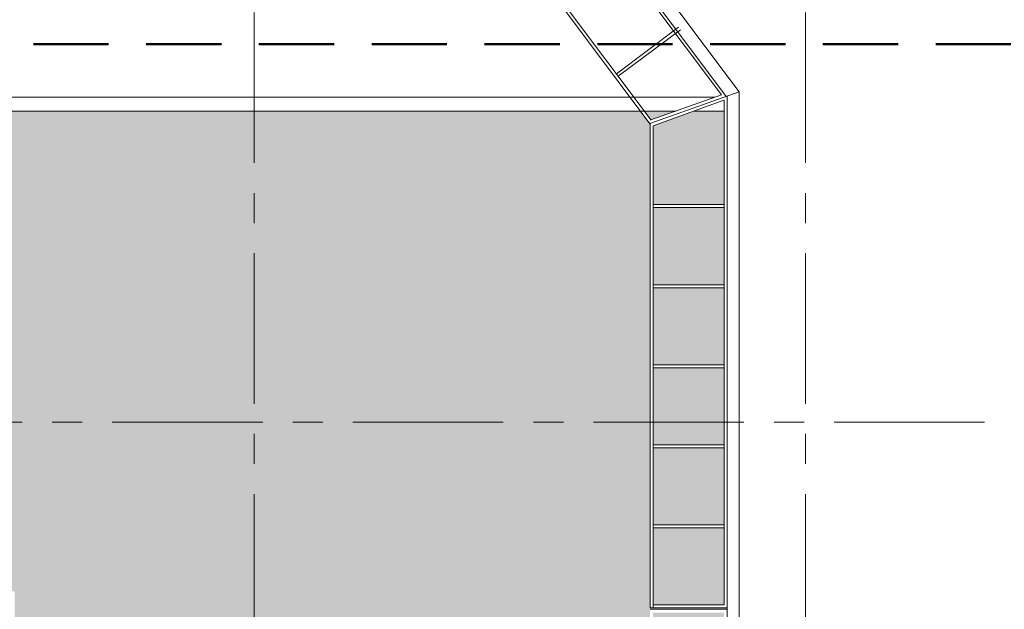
# Model space of a CAD drawing. Extents: x -45086 to 279774, y -60645 to -24658.
# Tile 33 of 35: x 21977 to 23614, y -59587 to -58608. Entities that reach past the tile are written whole.
import ezdxf

# ---------------------------------------------------------------- set-up
doc = ezdxf.new("R2010")
doc.units = 0
doc.header["$LTSCALE"] = 0.1
doc.header["$MEASUREMENT"] = 0
doc.linetypes.add('AXESx2', pattern=[4, 2.5, -0.5, 0.5, -0.5])
doc.linetypes.add('CACHE2', pattern=[0.1875, 0.125, -0.0625])
doc.layers.get('0').update_dxf_attribs({"lineweight": 9})

msp = doc.modelspace()

# ---------------------------------------------------------------- hatches: boundary and pattern name
h = msp.add_hatch(color=9)
h.dxf.hatch_style = 1
h.paths.add_polyline_path([(23009.097, -58759.512), (21356.969, -58759.512), (21356.969, -59557.295), (21968.716, -59557.295), (21968.716, -59990.789), (23025.204, -59990.789), (23025.204, -59587.258), (23025.198, -58781.029)])
h.paths.add_polyline_path([(23148.198, -58759.512), (23098.532, -58759.512), (23030.198, -58784.234), (23030.198, -58915.055), (23148.198, -58915.055)])
h.paths.add_polyline_path([(23068.236, -58759.512), (23015.43, -58759.512), (23026.56, -58774.368)])
h.paths.add_polyline_path([(23148.198, -58920.055), (23030.198, -58920.055), (23030.198, -59048.055), (23148.198, -59048.055)])
h.paths.add_polyline_path([(23148.198, -59053.055), (23030.198, -59053.055), (23030.198, -59181.055), (23148.198, -59181.055)])
h.paths.add_polyline_path([(23148.198, -59186.055), (23030.198, -59186.055), (23030.198, -59314.055), (23148.198, -59314.055)])
h.paths.add_polyline_path([(23148.198, -59319.055), (23030.198, -59319.055), (23030.198, -59447.055), (23148.198, -59447.055)])
h.paths.add_polyline_path([(23148.198, -59452.055), (23030.198, -59452.055), (23030.198, -59580.055), (23148.198, -59580.055)])
h.paths.add_polyline_path([(23148.204, -59592.718), (23030.204, -59592.718), (23030.206, -59720.232), (23148.204, -59720.232)])
h.paths.add_polyline_path([(23148.204, -59725.716), (23030.207, -59725.716), (23030.209, -59853.232), (23148.204, -59853.232)])
h.paths.add_polyline_path([(23148.204, -59858.716), (23030.209, -59858.716), (23030.211, -59986.232), (23148.204, -59986.232)])

# ---------------------------------------------------------------- linework, layer by layer
at = {"linetype": 'AXESx2', "ltscale": 1000}
for p, q in [((22366.969, -57395.815), (22366.969, -60126.863)), ((23283.492, -57395.815), (23283.492, -60126.863)), ((21331.191, -59276.176), (24413.327, -59276.176))]:
    msp.add_line(p, q, dxfattribs=at)
at = {"color": 253, "linetype": 'Continuous', "lineweight": 20}
for p, q in [((23143.687, -58732.617), (22509.693, -57886.999)), ((23151.527, -58735.12), (22510.511, -57880.136)), ((23024.965, -58780.718), (22408.354, -57956.743)), ((23026.832, -58774.731), (22414.967, -57958.013)), ((23072.56, -58620.405), (22969.245, -58697.865)), ((23075.559, -58624.406), (22972.243, -58701.866)), ((23024.68, -58780.336), (23173.204, -58727.393)), ((23026.487, -58774.394), (23143.687, -58732.617)), ((23030.198, -58784.234), (23147.749, -58741.707)), ((23148.198, -58741.544), (23148.198, -59580.055)), ((23068.236, -58759.512), (21356.969, -58759.512)), ((23148.198, -58759.512), (23098.532, -58759.512)), ((23153.204, -59990.789), (23153.204, -58759.512)), ((23025.198, -58780.16), (23025.198, -59585.055)), ((23030.198, -58784.234), (23030.198, -59585.055)), ((23030.198, -58915.055), (23148.198, -58915.055)), ((23030.198, -58920.055), (23148.198, -58920.055)), ((23030.198, -59048.055), (23148.198, -59048.055)), ((23030.198, -59053.055), (23148.198, -59053.055)), ((23030.198, -59181.055), (23148.198, -59181.055)), ((23030.198, -59186.055), (23148.198, -59186.055)), ((23030.198, -59314.055), (23148.198, -59314.055)), ((23030.198, -59319.055), (23148.198, -59319.055)), ((23030.198, -59447.055), (23148.198, -59447.055)), ((23030.198, -59452.055), (23148.198, -59452.055)), ((23025.198, -59585.055), (23152.985, -59585.055)), ((23152.454, -59587.234), (23025.424, -59587.234)), ((23030.198, -59580.055), (23148.198, -59580.055))]:
    msp.add_line(p, q, dxfattribs=at)
at = {"color": 253, "linetype": 'Continuous'}
for p, q in [((22540.111, -57882.956), (23173.204, -58727.373)), ((21335.029, -58736.435), (23132.976, -58736.435)), ((23153.204, -60209.139), (23153.204, -58735.636)), ((23173.204, -58727.373), (23173.204, -60189.11))]:
    msp.add_line(p, q, dxfattribs=at)
at = {"linetype": 'CACHE2', "lineweight": 50, "ltscale": 10000}
msp.add_line((24750.007, -58648.318), (21140.589, -58648.318), dxfattribs=at)

doc.saveas('drawing.dxf')
